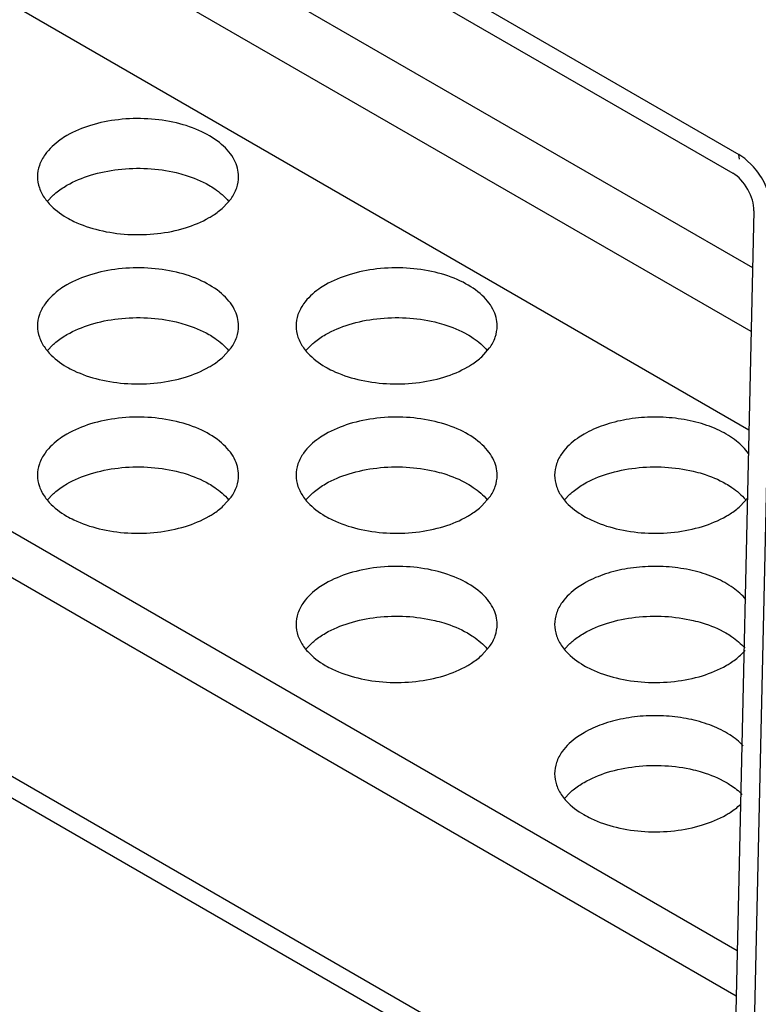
# Model space of a CAD drawing. Header units: inches. Extents: x 0 to 34, y 0 to 22.
# Tile 81 of 108: x 28.022 to 28.261, y 16.361 to 16.679. Entities that reach past the tile are written whole.
import ezdxf

# ---------------------------------------------------------------- set-up
doc = ezdxf.new("R2010")
doc.units = ezdxf.units.IN
doc.header["$LTSCALE"] = 1.87
doc.header["$MEASUREMENT"] = 0
doc.layers.get('0').update_dxf_attribs({"linetype": 'CONTINUOUS'})

msp = doc.modelspace()

# ---------------------------------------------------------------- linework, layer by layer
at = {"color": 6, "linetype": 'CONTINUOUS'}
for p, q in [((26.7780162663, 17.4882967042), (28.2542874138, 16.6359161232)), ((26.7796550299, 17.4801450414), (28.2523301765, 16.6298408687)), ((27.0232193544, 17.3126686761), (28.2586966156, 16.5993195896)), ((28.2582348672, 16.578692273), (27.0232193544, 17.2917747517)), ((26.9953805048, 17.2757025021), (28.2575244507, 16.5469564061)), ((26.8478346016, 17.1905113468), (28.2537590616, 16.378748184)), ((26.8280657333, 17.1871339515), (28.2534321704, 16.3641452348)), ((28.245051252, 16.3046752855), (26.7723761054, 17.1549794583)), ((28.2467158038, 16.2967546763), (27.531749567, 16.709567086)), ((28.2561887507, 16.6345981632), (28.2542874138, 16.6359161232)), ((28.2545020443, 16.6343831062), (28.2542874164, 16.6359162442)), ((28.2590358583, 16.6319004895), (28.2561887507, 16.6345981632)), ((28.0309353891, 16.6207730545), (28.0326905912, 16.6226098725)), ((28.0877482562, 16.61878705), (28.0902512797, 16.6215930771)), ((28.2591076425, 16.6176810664), (28.2521932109, 16.3087981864)), ((28.2651349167, 16.6164665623), (28.2581257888, 16.3033533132)), ((28.0309353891, 16.5725516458), (28.0326905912, 16.5743884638)), ((28.1144519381, 16.5725516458), (28.1162071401, 16.5743884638)), ((28.0877482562, 16.5705656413), (28.0902512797, 16.5733716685)), ((28.1712648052, 16.5705656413), (28.1737678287, 16.5733716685)), ((28.0309353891, 16.5243302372), (28.0326905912, 16.5261670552)), ((28.0877482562, 16.5223442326), (28.0902512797, 16.5251502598)), ((28.1144519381, 16.5243302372), (28.1162071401, 16.5261670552)), ((28.1712648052, 16.5223442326), (28.1737678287, 16.5251502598)), ((28.197968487, 16.5243302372), (28.1997236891, 16.5261670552)), ((28.2547813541, 16.5223442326), (28.2571104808, 16.5249115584)), ((28.1144519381, 16.4761088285), (28.1162071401, 16.4779456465)), ((28.1712648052, 16.474122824), (28.1737678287, 16.4769288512)), ((28.197968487, 16.4761088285), (28.1997236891, 16.4779456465)), ((28.2547813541, 16.474122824), (28.2562763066, 16.4756557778)), ((28.197968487, 16.4278874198), (28.1997236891, 16.4297242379))]:
    msp.add_line(p, q, dxfattribs=at)
msp.add_ellipse((28.2521479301, 16.6216995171), major_axis=(-0.0047225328, 0.0086375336), ratio=0.5922425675, start_param=-2.3424505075, end_param=-0.7716541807, dxfattribs=at)
for points, knots in [([(28.0926963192, 16.628732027), (28.0926957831, 16.6296564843), (28.0924454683, 16.6315511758), (28.0913611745, 16.6342881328), (28.0895984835, 16.6368839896), (28.0862758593, 16.6402141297), (28.0806199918, 16.6436605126), (28.0724847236, 16.6463792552), (28.0633562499, 16.6476598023), (28.0539700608, 16.6474039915), (28.0450987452, 16.645623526), (28.039652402, 16.643380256), (28.037249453, 16.6419928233)], [0, 0, 0, 0, 0.0428528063, 0.0874799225, 0.1353033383, 0.1872790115, 0.304530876, 0.4381934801, 0.5825440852, 0.72964542, 0.871378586, 1, 1, 1, 1]), ([(28.037249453, 16.6419928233), (28.0365159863, 16.6415693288), (28.0338778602, 16.639892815), (28.0315082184, 16.6377279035), (28.0301817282, 16.6358707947)], [0, 0, 0, 0, 0.2706642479, 1, 1, 1, 1]), ([(28.0301817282, 16.6358707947), (28.0294163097, 16.6347991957), (28.0281875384, 16.6325231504), (28.0277359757, 16.6299614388), (28.0277366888, 16.6287318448)], [0, 0, 0, 0, 0.5171398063, 1, 1, 1, 1]), ([(28.037249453, 16.6259205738), (28.039644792, 16.6273036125), (28.0450719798, 16.6295416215), (28.0539136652, 16.6313238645), (28.0632687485, 16.6315907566), (28.0695169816, 16.6307263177), (28.0725397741, 16.6300107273)], [0, 0, 0, 0, 0.2289110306, 0.4811056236, 0.7429176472, 1, 1, 1, 1]), ([(28.2648737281, 16.6198122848), (28.2644639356, 16.6220040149), (28.2630424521, 16.626346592), (28.2605462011, 16.6301862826), (28.2590358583, 16.6319004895)], [0, 0, 0, 0, 0.4939147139, 1, 1, 1, 1]), ([(28.0277366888, 16.6287318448), (28.0277373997, 16.6275060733), (28.0281882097, 16.6249551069), (28.0294065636, 16.6226854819), (28.0301655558, 16.6216166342)], [0, 0, 0, 0, 0.4832171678, 1, 1, 1, 1]), ([(28.0725397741, 16.6300107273), (28.0735085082, 16.6297813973), (28.0771503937, 16.6287973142), (28.080682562, 16.6273528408), (28.0830929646, 16.6259719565)], [0, 0, 0, 0, 0.2638202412, 1, 1, 1, 1]), ([(28.0902512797, 16.6215930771), (28.0910166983, 16.6226646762), (28.0922454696, 16.6249407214), (28.0926970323, 16.6275024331), (28.0926963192, 16.628732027)], [0, 0, 0, 0, 0.5171398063, 1, 1, 1, 1]), ([(28.0326905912, 16.6226098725), (28.0330214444, 16.6229148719), (28.0344439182, 16.624145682), (28.0360108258, 16.625205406), (28.037249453, 16.6259205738)], [0, 0, 0, 0, 0.239322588, 1, 1, 1, 1]), ([(28.0830929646, 16.6259719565), (28.0837342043, 16.6256045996), (28.0860704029, 16.6241509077), (28.0882004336, 16.6223309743), (28.0894897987, 16.6207836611)], [0, 0, 0, 0, 0.2684269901, 1, 1, 1, 1]), ([(28.0301655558, 16.6216166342), (28.0305793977, 16.6210338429), (28.0325521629, 16.61862521), (28.0350937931, 16.6167260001), (28.0371604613, 16.6155233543)], [0, 0, 0, 0, 0.2301359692, 1, 1, 1, 1]), ([(28.083183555, 16.6154710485), (28.0836089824, 16.615716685), (28.0852156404, 16.6166980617), (28.0867254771, 16.6178435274), (28.0877482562, 16.61878705)], [0, 0, 0, 0, 0.2609192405, 1, 1, 1, 1]), ([(28.0371604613, 16.6155233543), (28.0379256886, 16.6150780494), (28.0412583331, 16.6133310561), (28.0448561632, 16.6121159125), (28.0476495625, 16.6114393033)], [0, 0, 0, 0, 0.235498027, 1, 1, 1, 1]), ([(28.0476495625, 16.6114393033), (28.0506856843, 16.6107039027), (28.0569707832, 16.6098080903), (28.0663904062, 16.6100499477), (28.075300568, 16.6118279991), (28.080770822, 16.6140779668), (28.083183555, 16.6154710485)], [0, 0, 0, 0, 0.2567701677, 0.5186281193, 0.7710024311, 1, 1, 1, 1]), ([(28.0926963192, 16.5805106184), (28.0926957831, 16.5814350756), (28.0924454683, 16.5833297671), (28.0913611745, 16.5860667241), (28.0895984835, 16.588662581), (28.0862758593, 16.5919927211), (28.0806199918, 16.5954391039), (28.0724847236, 16.5981578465), (28.0633562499, 16.5994383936), (28.0539700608, 16.5991825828), (28.0450987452, 16.5974021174), (28.039652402, 16.5951588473), (28.037249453, 16.5937714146)], [0, 0, 0, 0, 0.0428528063, 0.0874799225, 0.1353033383, 0.1872790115, 0.304530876, 0.4381934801, 0.5825440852, 0.72964542, 0.871378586, 1, 1, 1, 1]), ([(28.1762128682, 16.5805106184), (28.176212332, 16.5814350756), (28.1759620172, 16.5833297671), (28.1748777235, 16.5860667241), (28.1731150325, 16.588662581), (28.1697924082, 16.5919927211), (28.1641365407, 16.5954391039), (28.1560012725, 16.5981578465), (28.1468727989, 16.5994383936), (28.1374866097, 16.5991825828), (28.1286152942, 16.5974021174), (28.123168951, 16.5951588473), (28.120766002, 16.5937714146)], [0, 0, 0, 0, 0.0428528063, 0.0874799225, 0.1353033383, 0.1872790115, 0.304530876, 0.4381934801, 0.5825440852, 0.72964542, 0.871378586, 1, 1, 1, 1]), ([(28.037249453, 16.5937714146), (28.0365159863, 16.5933479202), (28.0338778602, 16.5916714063), (28.0315082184, 16.5895064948), (28.0301817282, 16.587649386)], [0, 0, 0, 0, 0.2706642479, 1, 1, 1, 1]), ([(28.120766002, 16.5937714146), (28.1200325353, 16.5933479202), (28.1173944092, 16.5916714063), (28.1150247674, 16.5895064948), (28.1136982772, 16.587649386)], [0, 0, 0, 0, 0.2706642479, 1, 1, 1, 1]), ([(28.0301817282, 16.587649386), (28.0294163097, 16.586577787), (28.0281875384, 16.5843017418), (28.0277359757, 16.5817400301), (28.0277366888, 16.5805104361)], [0, 0, 0, 0, 0.5171398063, 1, 1, 1, 1]), ([(28.1136982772, 16.587649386), (28.1129328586, 16.586577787), (28.1117040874, 16.5843017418), (28.1112525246, 16.5817400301), (28.1112532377, 16.5805104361)], [0, 0, 0, 0, 0.5171398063, 1, 1, 1, 1]), ([(28.0277366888, 16.5805104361), (28.0277373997, 16.5792846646), (28.0281882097, 16.5767336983), (28.0294065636, 16.5744640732), (28.0301655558, 16.5733952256)], [0, 0, 0, 0, 0.4832171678, 1, 1, 1, 1]), ([(28.037249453, 16.5776991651), (28.039644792, 16.5790822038), (28.0450719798, 16.5813202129), (28.0539136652, 16.5831024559), (28.0632687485, 16.5833693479), (28.0695169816, 16.582504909), (28.0725397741, 16.5817893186)], [0, 0, 0, 0, 0.2289110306, 0.4811056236, 0.7429176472, 1, 1, 1, 1]), ([(28.0725397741, 16.5817893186), (28.0735085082, 16.5815599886), (28.0771503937, 16.5805759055), (28.080682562, 16.5791314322), (28.0830929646, 16.5777505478)], [0, 0, 0, 0, 0.2638202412, 1, 1, 1, 1]), ([(28.0902512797, 16.5733716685), (28.0910166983, 16.5744432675), (28.0922454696, 16.5767193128), (28.0926970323, 16.5792810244), (28.0926963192, 16.5805106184)], [0, 0, 0, 0, 0.5171398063, 1, 1, 1, 1]), ([(28.1112532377, 16.5805104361), (28.1112539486, 16.5792846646), (28.1117047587, 16.5767336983), (28.1129231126, 16.5744640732), (28.1136821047, 16.5733952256)], [0, 0, 0, 0, 0.4832171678, 1, 1, 1, 1]), ([(28.120766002, 16.5776991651), (28.123161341, 16.5790822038), (28.1285885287, 16.5813202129), (28.1374302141, 16.5831024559), (28.1467852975, 16.5833693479), (28.1530335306, 16.582504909), (28.156056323, 16.5817893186)], [0, 0, 0, 0, 0.2289110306, 0.4811056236, 0.7429176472, 1, 1, 1, 1]), ([(28.156056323, 16.5817893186), (28.1570250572, 16.5815599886), (28.1606669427, 16.5805759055), (28.164199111, 16.5791314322), (28.1666095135, 16.5777505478)], [0, 0, 0, 0, 0.2638202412, 1, 1, 1, 1]), ([(28.1737678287, 16.5733716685), (28.1745332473, 16.5744432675), (28.1757620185, 16.5767193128), (28.1762135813, 16.5792810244), (28.1762128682, 16.5805106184)], [0, 0, 0, 0, 0.5171398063, 1, 1, 1, 1]), ([(28.0326905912, 16.5743884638), (28.0330214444, 16.5746934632), (28.0344439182, 16.5759242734), (28.0360108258, 16.5769839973), (28.037249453, 16.5776991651)], [0, 0, 0, 0, 0.239322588, 1, 1, 1, 1]), ([(28.0830929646, 16.5777505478), (28.0837342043, 16.577383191), (28.0860704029, 16.575929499), (28.0882004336, 16.5741095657), (28.0894897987, 16.5725622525)], [0, 0, 0, 0, 0.2684269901, 1, 1, 1, 1]), ([(28.1162071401, 16.5743884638), (28.1165379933, 16.5746934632), (28.1179604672, 16.5759242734), (28.1195273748, 16.5769839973), (28.120766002, 16.5776991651)], [0, 0, 0, 0, 0.239322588, 1, 1, 1, 1]), ([(28.1666095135, 16.5777505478), (28.1672507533, 16.577383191), (28.1695869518, 16.575929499), (28.1717169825, 16.5741095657), (28.1730063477, 16.5725622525)], [0, 0, 0, 0, 0.2684269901, 1, 1, 1, 1]), ([(28.0301655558, 16.5733952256), (28.0305793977, 16.5728124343), (28.0325521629, 16.5704038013), (28.0350937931, 16.5685045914), (28.0371604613, 16.5673019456)], [0, 0, 0, 0, 0.2301359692, 1, 1, 1, 1]), ([(28.1136821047, 16.5733952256), (28.1140959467, 16.5728124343), (28.1160687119, 16.5704038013), (28.1186103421, 16.5685045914), (28.1206770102, 16.5673019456)], [0, 0, 0, 0, 0.2301359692, 1, 1, 1, 1]), ([(28.083183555, 16.5672496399), (28.0836089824, 16.5674952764), (28.0852156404, 16.568476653), (28.0867254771, 16.5696221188), (28.0877482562, 16.5705656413)], [0, 0, 0, 0, 0.2609192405, 1, 1, 1, 1]), ([(28.1667001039, 16.5672496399), (28.1671255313, 16.5674952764), (28.1687321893, 16.568476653), (28.1702420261, 16.5696221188), (28.1712648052, 16.5705656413)], [0, 0, 0, 0, 0.2609192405, 1, 1, 1, 1]), ([(28.0371604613, 16.5673019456), (28.0379256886, 16.5668566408), (28.0412583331, 16.5651096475), (28.0448561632, 16.5638945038), (28.0476495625, 16.5632178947)], [0, 0, 0, 0, 0.235498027, 1, 1, 1, 1]), ([(28.0476495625, 16.5632178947), (28.0506856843, 16.562482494), (28.0569707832, 16.5615866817), (28.0663904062, 16.561828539), (28.075300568, 16.5636065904), (28.080770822, 16.5658565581), (28.083183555, 16.5672496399)], [0, 0, 0, 0, 0.2567701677, 0.5186281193, 0.7710024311, 1, 1, 1, 1]), ([(28.1206770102, 16.5673019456), (28.1214422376, 16.5668566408), (28.1247748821, 16.5651096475), (28.1283727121, 16.5638945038), (28.1311661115, 16.5632178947)], [0, 0, 0, 0, 0.235498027, 1, 1, 1, 1]), ([(28.1311661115, 16.5632178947), (28.1342022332, 16.562482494), (28.1404873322, 16.5615866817), (28.1499069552, 16.561828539), (28.158817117, 16.5636065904), (28.164287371, 16.5658565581), (28.1667001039, 16.5672496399)], [0, 0, 0, 0, 0.2567701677, 0.5186281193, 0.7710024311, 1, 1, 1, 1]), ([(28.0926963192, 16.5322892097), (28.0926957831, 16.533213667), (28.0924454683, 16.5351083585), (28.0913611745, 16.5378453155), (28.0895984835, 16.5404411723), (28.0862758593, 16.5437713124), (28.0806199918, 16.5472176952), (28.0724847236, 16.5499364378), (28.0633562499, 16.5512169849), (28.0539700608, 16.5509611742), (28.0450987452, 16.5491807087), (28.039652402, 16.5469374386), (28.037249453, 16.545550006)], [0, 0, 0, 0, 0.0428528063, 0.0874799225, 0.1353033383, 0.1872790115, 0.304530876, 0.4381934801, 0.5825440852, 0.72964542, 0.871378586, 1, 1, 1, 1]), ([(28.1762128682, 16.5322892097), (28.176212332, 16.533213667), (28.1759620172, 16.5351083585), (28.1748777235, 16.5378453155), (28.1731150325, 16.5404411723), (28.1697924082, 16.5437713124), (28.1641365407, 16.5472176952), (28.1560012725, 16.5499364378), (28.1468727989, 16.5512169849), (28.1374866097, 16.5509611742), (28.1286152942, 16.5491807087), (28.123168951, 16.5469374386), (28.120766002, 16.545550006)], [0, 0, 0, 0, 0.0428528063, 0.0874799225, 0.1353033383, 0.1872790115, 0.304530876, 0.4381934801, 0.5825440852, 0.72964542, 0.871378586, 1, 1, 1, 1]), ([(28.2573987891, 16.539264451), (28.2563359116, 16.5407967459), (28.253460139, 16.5436806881), (28.2479360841, 16.5469864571), (28.2412240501, 16.5494248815), (28.2337062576, 16.5508553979), (28.2258144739, 16.5512111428), (28.2180005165, 16.5504622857), (28.2107310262, 16.548647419), (28.2062776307, 16.54670194), (28.2042825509, 16.545550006)], [0, 0, 0, 0, 0.0976655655, 0.2097053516, 0.3349289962, 0.4697101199, 0.6090133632, 0.7473122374, 0.8793475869, 1, 1, 1, 1]), ([(28.037249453, 16.545550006), (28.0365159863, 16.5451265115), (28.0338778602, 16.5434499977), (28.0315082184, 16.5412850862), (28.0301817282, 16.5394279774)], [0, 0, 0, 0, 0.2706642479, 1, 1, 1, 1]), ([(28.120766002, 16.545550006), (28.1200325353, 16.5451265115), (28.1173944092, 16.5434499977), (28.1150247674, 16.5412850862), (28.1136982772, 16.5394279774)], [0, 0, 0, 0, 0.2706642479, 1, 1, 1, 1]), ([(28.2042825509, 16.545550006), (28.2035490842, 16.5451265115), (28.2009109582, 16.5434499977), (28.1985413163, 16.5412850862), (28.1972148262, 16.5394279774)], [0, 0, 0, 0, 0.2706642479, 1, 1, 1, 1]), ([(28.0301817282, 16.5394279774), (28.0294163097, 16.5383563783), (28.0281875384, 16.5360803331), (28.0277359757, 16.5335186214), (28.0277366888, 16.5322890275)], [0, 0, 0, 0, 0.5171398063, 1, 1, 1, 1]), ([(28.1136982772, 16.5394279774), (28.1129328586, 16.5383563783), (28.1117040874, 16.5360803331), (28.1112525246, 16.5335186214), (28.1112532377, 16.5322890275)], [0, 0, 0, 0, 0.5171398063, 1, 1, 1, 1]), ([(28.1972148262, 16.5394279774), (28.1964494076, 16.5383563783), (28.1952206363, 16.5360803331), (28.1947690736, 16.5335186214), (28.1947697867, 16.5322890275)], [0, 0, 0, 0, 0.5171398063, 1, 1, 1, 1]), ([(28.037249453, 16.5294777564), (28.039644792, 16.5308607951), (28.0450719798, 16.5330988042), (28.0539136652, 16.5348810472), (28.0632687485, 16.5351479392), (28.0695169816, 16.5342835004), (28.0725397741, 16.5335679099)], [0, 0, 0, 0, 0.2289110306, 0.4811056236, 0.7429176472, 1, 1, 1, 1]), ([(28.0725397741, 16.5335679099), (28.0735085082, 16.53333858), (28.0771503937, 16.5323544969), (28.080682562, 16.5309100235), (28.0830929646, 16.5295291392)], [0, 0, 0, 0, 0.2638202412, 1, 1, 1, 1]), ([(28.120766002, 16.5294777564), (28.123161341, 16.5308607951), (28.1285885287, 16.5330988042), (28.1374302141, 16.5348810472), (28.1467852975, 16.5351479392), (28.1530335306, 16.5342835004), (28.156056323, 16.5335679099)], [0, 0, 0, 0, 0.2289110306, 0.4811056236, 0.7429176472, 1, 1, 1, 1]), ([(28.156056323, 16.5335679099), (28.1570250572, 16.53333858), (28.1606669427, 16.5323544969), (28.164199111, 16.5309100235), (28.1666095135, 16.5295291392)], [0, 0, 0, 0, 0.2638202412, 1, 1, 1, 1]), ([(28.2042825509, 16.5294777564), (28.2066778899, 16.5308607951), (28.2121050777, 16.5330988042), (28.2209467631, 16.5348810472), (28.2303018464, 16.5351479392), (28.2365500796, 16.5342835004), (28.239572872, 16.5335679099)], [0, 0, 0, 0, 0.2289110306, 0.4811056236, 0.7429176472, 1, 1, 1, 1]), ([(28.239572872, 16.5335679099), (28.2405416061, 16.53333858), (28.2441834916, 16.5323544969), (28.2477156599, 16.5309100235), (28.2501260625, 16.5295291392)], [0, 0, 0, 0, 0.2638202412, 1, 1, 1, 1]), ([(28.0277366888, 16.5322890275), (28.0277373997, 16.531063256), (28.0281882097, 16.5285122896), (28.0294065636, 16.5262426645), (28.0301655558, 16.5251738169)], [0, 0, 0, 0, 0.4832171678, 1, 1, 1, 1]), ([(28.0326905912, 16.5261670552), (28.0330214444, 16.5264720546), (28.0344439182, 16.5277028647), (28.0360108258, 16.5287625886), (28.037249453, 16.5294777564)], [0, 0, 0, 0, 0.239322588, 1, 1, 1, 1]), ([(28.0830929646, 16.5295291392), (28.0837342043, 16.5291617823), (28.0860704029, 16.5277080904), (28.0882004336, 16.525888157), (28.0894897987, 16.5243408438)], [0, 0, 0, 0, 0.2684269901, 1, 1, 1, 1]), ([(28.0902512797, 16.5251502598), (28.0910166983, 16.5262218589), (28.0922454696, 16.5284979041), (28.0926970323, 16.5310596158), (28.0926963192, 16.5322892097)], [0, 0, 0, 0, 0.5171398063, 1, 1, 1, 1]), ([(28.1112532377, 16.5322890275), (28.1112539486, 16.531063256), (28.1117047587, 16.5285122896), (28.1129231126, 16.5262426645), (28.1136821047, 16.5251738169)], [0, 0, 0, 0, 0.4832171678, 1, 1, 1, 1]), ([(28.1162071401, 16.5261670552), (28.1165379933, 16.5264720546), (28.1179604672, 16.5277028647), (28.1195273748, 16.5287625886), (28.120766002, 16.5294777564)], [0, 0, 0, 0, 0.239322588, 1, 1, 1, 1]), ([(28.1666095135, 16.5295291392), (28.1672507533, 16.5291617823), (28.1695869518, 16.5277080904), (28.1717169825, 16.525888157), (28.1730063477, 16.5243408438)], [0, 0, 0, 0, 0.2684269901, 1, 1, 1, 1]), ([(28.1737678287, 16.5251502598), (28.1745332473, 16.5262218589), (28.1757620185, 16.5284979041), (28.1762135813, 16.5310596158), (28.1762128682, 16.5322892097)], [0, 0, 0, 0, 0.5171398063, 1, 1, 1, 1]), ([(28.1947697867, 16.5322890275), (28.1947704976, 16.531063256), (28.1952213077, 16.5285122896), (28.1964396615, 16.5262426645), (28.1971986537, 16.5251738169)], [0, 0, 0, 0, 0.4832171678, 1, 1, 1, 1]), ([(28.1997236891, 16.5261670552), (28.2000545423, 16.5264720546), (28.2014770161, 16.5277028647), (28.2030439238, 16.5287625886), (28.2042825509, 16.5294777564)], [0, 0, 0, 0, 0.239322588, 1, 1, 1, 1]), ([(28.2501260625, 16.5295291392), (28.2507673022, 16.5291617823), (28.2531035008, 16.5277080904), (28.2552335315, 16.525888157), (28.2565228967, 16.5243408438)], [0, 0, 0, 0, 0.2684269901, 1, 1, 1, 1]), ([(28.0301655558, 16.5251738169), (28.0305793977, 16.5245910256), (28.0325521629, 16.5221823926), (28.0350937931, 16.5202831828), (28.0371604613, 16.519080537)], [0, 0, 0, 0, 0.2301359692, 1, 1, 1, 1]), ([(28.1136821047, 16.5251738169), (28.1140959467, 16.5245910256), (28.1160687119, 16.5221823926), (28.1186103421, 16.5202831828), (28.1206770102, 16.519080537)], [0, 0, 0, 0, 0.2301359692, 1, 1, 1, 1]), ([(28.1971986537, 16.5251738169), (28.1976124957, 16.5245910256), (28.1995852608, 16.5221823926), (28.202126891, 16.5202831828), (28.2041935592, 16.519080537)], [0, 0, 0, 0, 0.2301359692, 1, 1, 1, 1]), ([(28.083183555, 16.5190282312), (28.0836089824, 16.5192738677), (28.0852156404, 16.5202552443), (28.0867254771, 16.5214007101), (28.0877482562, 16.5223442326)], [0, 0, 0, 0, 0.2609192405, 1, 1, 1, 1]), ([(28.1667001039, 16.5190282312), (28.1671255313, 16.5192738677), (28.1687321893, 16.5202552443), (28.1702420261, 16.5214007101), (28.1712648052, 16.5223442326)], [0, 0, 0, 0, 0.2609192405, 1, 1, 1, 1]), ([(28.2502166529, 16.5190282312), (28.2506420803, 16.5192738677), (28.2522487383, 16.5202552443), (28.2537585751, 16.5214007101), (28.2547813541, 16.5223442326)], [0, 0, 0, 0, 0.2609192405, 1, 1, 1, 1]), ([(28.0371604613, 16.519080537), (28.0379256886, 16.5186352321), (28.0412583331, 16.5168882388), (28.0448561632, 16.5156730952), (28.0476495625, 16.514996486)], [0, 0, 0, 0, 0.235498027, 1, 1, 1, 1]), ([(28.0476495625, 16.514996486), (28.0506856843, 16.5142610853), (28.0569707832, 16.513365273), (28.0663904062, 16.5136071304), (28.075300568, 16.5153851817), (28.080770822, 16.5176351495), (28.083183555, 16.5190282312)], [0, 0, 0, 0, 0.2567701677, 0.5186281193, 0.7710024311, 1, 1, 1, 1]), ([(28.1206770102, 16.519080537), (28.1214422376, 16.5186352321), (28.1247748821, 16.5168882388), (28.1283727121, 16.5156730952), (28.1311661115, 16.514996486)], [0, 0, 0, 0, 0.235498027, 1, 1, 1, 1]), ([(28.1311661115, 16.514996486), (28.1342022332, 16.5142610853), (28.1404873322, 16.513365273), (28.1499069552, 16.5136071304), (28.158817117, 16.5153851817), (28.164287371, 16.5176351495), (28.1667001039, 16.5190282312)], [0, 0, 0, 0, 0.2567701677, 0.5186281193, 0.7710024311, 1, 1, 1, 1]), ([(28.2041935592, 16.519080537), (28.2049587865, 16.5186352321), (28.208291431, 16.5168882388), (28.2118892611, 16.5156730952), (28.2146826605, 16.514996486)], [0, 0, 0, 0, 0.235498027, 1, 1, 1, 1]), ([(28.2146826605, 16.514996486), (28.2177187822, 16.5142610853), (28.2240038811, 16.513365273), (28.2334235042, 16.5136071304), (28.242333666, 16.5153851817), (28.24780392, 16.5176351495), (28.2502166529, 16.5190282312)], [0, 0, 0, 0, 0.2567701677, 0.5186281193, 0.7710024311, 1, 1, 1, 1]), ([(28.1762128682, 16.4840678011), (28.176212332, 16.4849922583), (28.1759620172, 16.4868869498), (28.1748777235, 16.4896239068), (28.1731150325, 16.4922197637), (28.1697924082, 16.4955499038), (28.1641365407, 16.4989962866), (28.1560012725, 16.5017150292), (28.1468727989, 16.5029955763), (28.1374866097, 16.5027397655), (28.1286152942, 16.5009593), (28.123168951, 16.49871603), (28.120766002, 16.4973285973)], [0, 0, 0, 0, 0.0428528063, 0.0874799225, 0.1353033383, 0.1872790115, 0.304530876, 0.4381934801, 0.5825440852, 0.72964542, 0.871378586, 1, 1, 1, 1]), ([(28.2565705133, 16.4921342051), (28.255380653, 16.4935744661), (28.2523425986, 16.4962516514), (28.2467303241, 16.4992887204), (28.2400660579, 16.5014906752), (28.2327055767, 16.5027289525), (28.2250481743, 16.5029534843), (28.217505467, 16.5021425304), (28.210501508, 16.5003343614), (28.2062102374, 16.4984416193), (28.2042825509, 16.4973285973)], [0, 0, 0, 0, 0.100219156, 0.2142443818, 0.3403840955, 0.4750093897, 0.6132872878, 0.7501011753, 0.880589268, 1, 1, 1, 1]), ([(28.120766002, 16.4973285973), (28.1200325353, 16.4969051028), (28.1173944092, 16.495228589), (28.1150247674, 16.4930636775), (28.1136982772, 16.4912065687)], [0, 0, 0, 0, 0.2706642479, 1, 1, 1, 1]), ([(28.2042825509, 16.4973285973), (28.2035490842, 16.4969051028), (28.2009109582, 16.495228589), (28.1985413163, 16.4930636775), (28.1972148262, 16.4912065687)], [0, 0, 0, 0, 0.2706642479, 1, 1, 1, 1]), ([(28.1136982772, 16.4912065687), (28.1129328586, 16.4901349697), (28.1117040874, 16.4878589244), (28.1112525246, 16.4852972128), (28.1112532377, 16.4840676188)], [0, 0, 0, 0, 0.5171398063, 1, 1, 1, 1]), ([(28.1972148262, 16.4912065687), (28.1964494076, 16.4901349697), (28.1952206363, 16.4878589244), (28.1947690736, 16.4852972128), (28.1947697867, 16.4840676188)], [0, 0, 0, 0, 0.5171398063, 1, 1, 1, 1]), ([(28.120766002, 16.4812563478), (28.123161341, 16.4826393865), (28.1285885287, 16.4848773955), (28.1374302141, 16.4866596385), (28.1467852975, 16.4869265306), (28.1530335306, 16.4860620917), (28.156056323, 16.4853465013)], [0, 0, 0, 0, 0.2289110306, 0.4811056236, 0.7429176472, 1, 1, 1, 1]), ([(28.156056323, 16.4853465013), (28.1570250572, 16.4851171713), (28.1606669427, 16.4841330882), (28.164199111, 16.4826886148), (28.1666095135, 16.4813077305)], [0, 0, 0, 0, 0.2638202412, 1, 1, 1, 1]), ([(28.2042825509, 16.4812563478), (28.2066778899, 16.4826393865), (28.2121050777, 16.4848773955), (28.2209467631, 16.4866596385), (28.2303018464, 16.4869265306), (28.2365500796, 16.4860620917), (28.239572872, 16.4853465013)], [0, 0, 0, 0, 0.2289110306, 0.4811056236, 0.7429176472, 1, 1, 1, 1]), ([(28.239572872, 16.4853465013), (28.2405416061, 16.4851171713), (28.2441834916, 16.4841330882), (28.2477156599, 16.4826886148), (28.2501260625, 16.4813077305)], [0, 0, 0, 0, 0.2638202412, 1, 1, 1, 1]), ([(28.1112532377, 16.4840676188), (28.1112539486, 16.4828418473), (28.1117047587, 16.4802908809), (28.1129231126, 16.4780212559), (28.1136821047, 16.4769524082)], [0, 0, 0, 0, 0.4832171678, 1, 1, 1, 1]), ([(28.1737678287, 16.4769288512), (28.1745332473, 16.4780004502), (28.1757620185, 16.4802764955), (28.1762135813, 16.4828382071), (28.1762128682, 16.4840678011)], [0, 0, 0, 0, 0.5171398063, 1, 1, 1, 1]), ([(28.1947697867, 16.4840676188), (28.1947704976, 16.4828418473), (28.1952213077, 16.4802908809), (28.1964396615, 16.4780212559), (28.1971986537, 16.4769524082)], [0, 0, 0, 0, 0.4832171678, 1, 1, 1, 1]), ([(28.1162071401, 16.4779456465), (28.1165379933, 16.4782506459), (28.1179604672, 16.479481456), (28.1195273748, 16.48054118), (28.120766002, 16.4812563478)], [0, 0, 0, 0, 0.239322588, 1, 1, 1, 1]), ([(28.1666095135, 16.4813077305), (28.1672507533, 16.4809403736), (28.1695869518, 16.4794866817), (28.1717169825, 16.4776667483), (28.1730063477, 16.4761194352)], [0, 0, 0, 0, 0.2684269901, 1, 1, 1, 1]), ([(28.1997236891, 16.4779456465), (28.2000545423, 16.4782506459), (28.2014770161, 16.479481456), (28.2030439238, 16.48054118), (28.2042825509, 16.4812563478)], [0, 0, 0, 0, 0.239322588, 1, 1, 1, 1]), ([(28.2501260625, 16.4813077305), (28.250734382, 16.4809592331), (28.2529623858, 16.4795785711), (28.2550034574, 16.4778686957), (28.2562660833, 16.476420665)], [0, 0, 0, 0, 0.2673529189, 1, 1, 1, 1]), ([(28.1136821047, 16.4769524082), (28.1140959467, 16.4763696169), (28.1160687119, 16.473960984), (28.1186103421, 16.4720617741), (28.1206770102, 16.4708591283)], [0, 0, 0, 0, 0.2301359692, 1, 1, 1, 1]), ([(28.1971986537, 16.4769524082), (28.1976124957, 16.4763696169), (28.1995852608, 16.473960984), (28.202126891, 16.4720617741), (28.2041935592, 16.4708591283)], [0, 0, 0, 0, 0.2301359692, 1, 1, 1, 1]), ([(28.1667001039, 16.4708068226), (28.1671255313, 16.471052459), (28.1687321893, 16.4720338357), (28.1702420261, 16.4731793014), (28.1712648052, 16.474122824)], [0, 0, 0, 0, 0.2609192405, 1, 1, 1, 1]), ([(28.2502166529, 16.4708068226), (28.2506420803, 16.471052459), (28.2522487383, 16.4720338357), (28.2537585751, 16.4731793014), (28.2547813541, 16.474122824)], [0, 0, 0, 0, 0.2609192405, 1, 1, 1, 1]), ([(28.1206770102, 16.4708591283), (28.1214422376, 16.4704138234), (28.1247748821, 16.4686668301), (28.1283727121, 16.4674516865), (28.1311661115, 16.4667750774)], [0, 0, 0, 0, 0.235498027, 1, 1, 1, 1]), ([(28.1311661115, 16.4667750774), (28.1342022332, 16.4660396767), (28.1404873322, 16.4651438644), (28.1499069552, 16.4653857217), (28.158817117, 16.4671637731), (28.164287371, 16.4694137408), (28.1667001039, 16.4708068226)], [0, 0, 0, 0, 0.2567701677, 0.5186281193, 0.7710024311, 1, 1, 1, 1]), ([(28.2041935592, 16.4708591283), (28.2049587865, 16.4704138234), (28.208291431, 16.4686668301), (28.2118892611, 16.4674516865), (28.2146826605, 16.4667750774)], [0, 0, 0, 0, 0.235498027, 1, 1, 1, 1]), ([(28.2146826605, 16.4667750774), (28.2177187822, 16.4660396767), (28.2240038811, 16.4651438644), (28.2334235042, 16.4653857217), (28.242333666, 16.4671637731), (28.24780392, 16.4694137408), (28.2502166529, 16.4708068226)], [0, 0, 0, 0, 0.2567701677, 0.5186281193, 0.7710024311, 1, 1, 1, 1]), ([(28.2556885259, 16.4449034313), (28.2543970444, 16.4462538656), (28.2512336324, 16.4487383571), (28.2455653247, 16.451528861), (28.2389646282, 16.453514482), (28.231764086, 16.4545809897), (28.2243320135, 16.4546889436), (28.2170445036, 16.4538252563), (28.2102880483, 16.4520266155), (28.2061473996, 16.4501839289), (28.2042825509, 16.4491071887)], [0, 0, 0, 0, 0.1026596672, 0.2184769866, 0.3453919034, 0.4798175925, 0.6171345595, 0.7525968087, 0.8816937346, 1, 1, 1, 1]), ([(28.2042825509, 16.4491071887), (28.2035490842, 16.4486836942), (28.2009109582, 16.4470071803), (28.1985413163, 16.4448422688), (28.1972148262, 16.4429851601)], [0, 0, 0, 0, 0.2706642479, 1, 1, 1, 1]), ([(28.1972148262, 16.4429851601), (28.1964494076, 16.441913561), (28.1952206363, 16.4396375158), (28.1947690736, 16.4370758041), (28.1947697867, 16.4358462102)], [0, 0, 0, 0, 0.5171398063, 1, 1, 1, 1]), ([(28.2042825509, 16.4330349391), (28.2066778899, 16.4344179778), (28.2121050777, 16.4366559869), (28.2209467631, 16.4384382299), (28.2303018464, 16.4387051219), (28.2365500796, 16.437840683), (28.239572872, 16.4371250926)], [0, 0, 0, 0, 0.2289110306, 0.4811056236, 0.7429176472, 1, 1, 1, 1]), ([(28.1947697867, 16.4358462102), (28.1947704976, 16.4346204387), (28.1952213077, 16.4320694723), (28.1964396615, 16.4297998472), (28.1971986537, 16.4287309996)], [0, 0, 0, 0, 0.4832171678, 1, 1, 1, 1]), ([(28.239572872, 16.4371250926), (28.2405416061, 16.4368957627), (28.2441834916, 16.4359116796), (28.2477156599, 16.4344672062), (28.2501260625, 16.4330863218)], [0, 0, 0, 0, 0.2638202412, 1, 1, 1, 1]), ([(28.1997236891, 16.4297242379), (28.2000545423, 16.4300292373), (28.2014770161, 16.4312600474), (28.2030439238, 16.4323197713), (28.2042825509, 16.4330349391)], [0, 0, 0, 0, 0.239322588, 1, 1, 1, 1]), ([(28.2501260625, 16.4330863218), (28.2506255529, 16.4328001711), (28.2524864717, 16.431662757), (28.2542188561, 16.4303035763), (28.2553563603, 16.4291702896)], [0, 0, 0, 0, 0.263896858, 1, 1, 1, 1]), ([(28.1971986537, 16.4287309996), (28.1976124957, 16.4281482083), (28.1995852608, 16.4257395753), (28.202126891, 16.4238403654), (28.2041935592, 16.4226377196)], [0, 0, 0, 0, 0.2301359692, 1, 1, 1, 1]), ([(28.2502166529, 16.4225854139), (28.2506420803, 16.4228310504), (28.2522487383, 16.423812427), (28.2537585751, 16.4249578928), (28.2547813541, 16.4259014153)], [0, 0, 0, 0, 0.2609192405, 1, 1, 1, 1]), ([(28.2041935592, 16.4226377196), (28.2049587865, 16.4221924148), (28.208291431, 16.4204454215), (28.2118892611, 16.4192302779), (28.2146826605, 16.4185536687)], [0, 0, 0, 0, 0.235498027, 1, 1, 1, 1]), ([(28.2146826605, 16.4185536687), (28.2177187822, 16.417818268), (28.2240038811, 16.4169224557), (28.2334235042, 16.417164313), (28.242333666, 16.4189423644), (28.24780392, 16.4211923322), (28.2502166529, 16.4225854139)], [0, 0, 0, 0, 0.2567701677, 0.5186281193, 0.7710024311, 1, 1, 1, 1])]:
    msp.add_open_spline(points, degree=3, knots=knots, dxfattribs=at)

doc.saveas('drawing.dxf')
